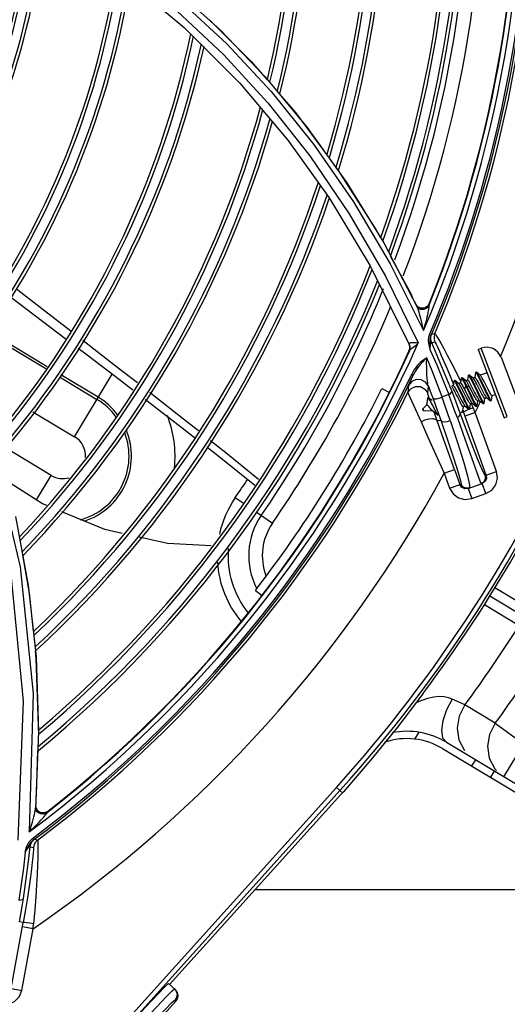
# Model space of a CAD drawing. Extents: x 40.7 to 137.4, y -250.8 to -221.5.
# Tile 19 of 256: x 56.649 to 56.7263, y -238.6732 to -238.5169. Entities that reach past the tile are written whole.
import ezdxf

# ---------------------------------------------------------------- set-up
doc = ezdxf.new("R2010")
doc.units = 0
doc.header["$MEASUREMENT"] = 0
doc.layers.get('0').update_dxf_attribs({"linetype": 'CONTINUOUS'})

msp = doc.modelspace()

# ---------------------------------------------------------------- linework, layer by layer
at = {"color": 155}
for p, q in [((56.66607115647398, -238.510639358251), (56.67507838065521, -238.518174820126)), ((56.67435647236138, -238.5138008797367), (56.68177468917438, -238.5206974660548)), ((56.67507838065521, -238.518174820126), (56.68391544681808, -238.527023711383)), ((56.68177468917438, -238.5206974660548), (56.68887240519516, -238.5283278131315)), ((56.68787004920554, -238.5259422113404), (56.69456847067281, -238.5340329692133)), ((56.68391544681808, -238.527023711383), (56.69150033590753, -238.5360508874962)), ((56.68887240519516, -238.5283278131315), (56.69560230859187, -238.5367000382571)), ((56.69456847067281, -238.5340329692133), (56.7008715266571, -238.5428422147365)), ((56.69150033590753, -238.5360508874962), (56.69805296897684, -238.5452182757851)), ((56.7008715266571, -238.5428422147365), (56.7067193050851, -238.5523591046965)), ((56.69805296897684, -238.5452182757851), (56.70456895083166, -238.5560174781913)), ((56.7067193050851, -238.5523591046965), (56.71204979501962, -238.5625630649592)), ((56.70773892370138, -238.5543928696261), (56.71110431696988, -238.5606215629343)), ((56.70456895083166, -238.5560174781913), (56.71080597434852, -238.5686085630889)), ((56.70774286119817, -238.55568251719), (56.71303697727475, -238.5662706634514)), ((56.70697779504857, -238.5576295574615), (56.71218394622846, -238.5682363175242)), ((56.71135676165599, -238.5611335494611), (56.71110434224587, -238.5606215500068)), ((56.64753446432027, -238.5608947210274), (56.65637393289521, -238.5676212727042)), ((56.7116020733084, -238.5616353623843), (56.71135676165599, -238.5611335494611)), ((56.71185390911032, -238.5621549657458), (56.7116020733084, -238.5616353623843)), ((56.71218904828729, -238.5625684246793), (56.71185390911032, -238.5621549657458)), ((56.7120503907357, -238.5625635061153), (56.7118539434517, -238.562154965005)), ((56.71215073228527, -238.5624882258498), (56.71186981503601, -238.5621420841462)), ((56.71393558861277, -238.5620027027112), (56.71362925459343, -238.5624377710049)), ((56.71397430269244, -238.5620838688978), (56.71393555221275, -238.5620027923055)), ((56.71395142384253, -238.5624079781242), (56.71397435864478, -238.5620837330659)), ((56.6527091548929, -238.5629097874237), (56.65710967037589, -238.5663189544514)), ((56.71205058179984, -238.5625637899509), (56.71205351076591, -238.5625697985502)), ((56.71207354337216, -238.5626006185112), (56.71205351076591, -238.5625697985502)), ((56.71263378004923, -238.5627078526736), (56.71215073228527, -238.5624882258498)), ((56.71267199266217, -238.5627883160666), (56.71218904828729, -238.5625684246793)), ((56.71320074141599, -238.5627705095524), (56.71267199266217, -238.5627883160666)), ((56.71343758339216, -238.5627918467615), (56.71332577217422, -238.5628413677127)), ((56.71354028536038, -238.5627349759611), (56.71343758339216, -238.5627918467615)), ((56.7137972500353, -238.5625611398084), (56.71395140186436, -238.5624079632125)), ((56.71392677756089, -238.5626231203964), (56.71395142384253, -238.5624079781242)), ((56.64367623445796, -238.5666364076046), (56.65312060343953, -238.5723111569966)), ((56.65334970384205, -238.5720020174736), (56.64389011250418, -238.5663181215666)), ((56.71398421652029, -238.5668991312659), (56.71425555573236, -238.5670155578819)), ((56.71483438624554, -238.5667176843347), (56.71432129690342, -238.5668873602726)), ((56.71090028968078, -238.5687788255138), (56.71077134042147, -238.5684621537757)), ((56.71432515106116, -238.5682411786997), (56.71483951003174, -238.5680702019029)), ((56.71541650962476, -238.5707448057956), (56.71432593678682, -238.5682428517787)), ((56.71076982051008, -238.5694305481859), (56.71080306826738, -238.5695060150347)), ((56.71085657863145, -238.5688283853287), (56.7107948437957, -238.5686117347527)), ((56.710890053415, -238.5689040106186), (56.7108059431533, -238.5686084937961)), ((56.71391804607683, -238.5688102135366), (56.71410615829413, -238.5693698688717)), ((56.72170144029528, -238.5692695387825), (56.72217465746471, -238.5690885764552)), ((56.72170144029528, -238.5692695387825), (56.72584395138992, -238.580102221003)), ((56.72631714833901, -238.5799212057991), (56.72217465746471, -238.5690885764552)), ((56.7253273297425, -238.5704970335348), (56.72772562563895, -238.5767685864)), ((56.65769322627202, -238.5831153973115), (56.66366428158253, -238.5731778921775)), ((56.71114475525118, -238.5732102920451), (56.71141193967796, -238.5733361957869)), ((56.71824225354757, -238.5729651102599), (56.71891389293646, -238.5743190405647)), ((56.72127462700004, -238.5729598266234), (56.72115197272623, -238.5737030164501)), ((56.72127464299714, -238.5729597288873), (56.72129090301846, -238.5729295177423)), ((56.7214048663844, -238.5728863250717), (56.72129083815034, -238.572929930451)), ((56.7214048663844, -238.5728863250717), (56.72143713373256, -238.5728979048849)), ((56.72205854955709, -238.5733969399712), (56.72143713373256, -238.5728979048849)), ((56.72311316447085, -238.572961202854), (56.72203113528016, -238.573374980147)), ((56.65529264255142, -238.5736162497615), (56.66125006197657, -238.5771958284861)), ((56.6614473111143, -238.5768675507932), (56.65552524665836, -238.5733092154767)), ((56.71092572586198, -238.5743990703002), (56.71141193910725, -238.5733361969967)), ((56.71611197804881, -238.5740653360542), (56.71706146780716, -238.5764350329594)), ((56.71735015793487, -238.5737799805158), (56.71776241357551, -238.5748228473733)), ((56.71785381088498, -238.5742673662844), (56.7177311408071, -238.5750111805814)), ((56.71785382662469, -238.5742672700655), (56.7178698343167, -238.5742377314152)), ((56.7179838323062, -238.5741943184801), (56.71786980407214, -238.5742379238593)), ((56.7179838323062, -238.5741943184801), (56.71801602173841, -238.5742059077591)), ((56.71863739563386, -238.574704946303), (56.71801602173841, -238.5742059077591)), ((56.71888628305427, -238.5745775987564), (56.71861021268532, -238.5746831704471)), ((56.71899410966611, -238.5738312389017), (56.71887143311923, -238.5745751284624)), ((56.71899411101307, -238.5738312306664), (56.71901011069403, -238.5738016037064)), ((56.71912410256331, -238.5737582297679), (56.71901007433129, -238.5738018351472)), ((56.71977763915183, -238.5742688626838), (56.71915626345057, -238.573769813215)), ((56.72002656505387, -238.5741415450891), (56.71975049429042, -238.5742471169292)), ((56.72013435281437, -238.5733959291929), (56.72001169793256, -238.5741390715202)), ((56.72026461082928, -238.5733223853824), (56.72015058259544, -238.5733659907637)), ((56.72026461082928, -238.5733223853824), (56.72029686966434, -238.5733339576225)), ((56.72091829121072, -238.5738329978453), (56.72029686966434, -238.5733339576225)), ((56.7211668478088, -238.5737054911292), (56.72089086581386, -238.5738110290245)), ((56.72226984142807, -238.5744574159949), (56.72285331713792, -238.5756872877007)), ((56.70642126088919, -238.5754858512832), (56.70761625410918, -238.5760853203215)), ((56.71066995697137, -238.5749868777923), (56.7105628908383, -238.5760647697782)), ((56.71369087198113, -238.5761975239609), (56.71379859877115, -238.5751028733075)), ((56.71774600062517, -238.5750136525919), (56.71745379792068, -238.575125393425)), ((56.71872114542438, -238.5757797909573), (56.71930379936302, -238.5770078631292)), ((56.71883476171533, -238.5757358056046), (56.71941379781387, -238.5769561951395)), ((56.71947735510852, -238.5755030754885), (56.71962388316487, -238.5757869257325)), ((56.71974308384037, -238.5750972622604), (56.71947750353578, -238.5755030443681)), ((56.71962388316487, -238.5757869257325), (56.72007863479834, -238.5766790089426)), ((56.71985697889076, -238.5750538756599), (56.71974295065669, -238.5750974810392)), ((56.71974306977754, -238.5750972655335), (56.71993116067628, -238.5754903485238)), ((56.72032532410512, -238.5751788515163), (56.71985675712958, -238.5750538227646)), ((56.71985697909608, -238.5750538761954), (56.7200455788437, -238.5754475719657)), ((56.71993116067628, -238.5754903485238), (56.72051380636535, -238.576718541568)), ((56.7200455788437, -238.5754475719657), (56.72062872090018, -238.5766767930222)), ((56.72047186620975, -238.5754624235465), (56.72032543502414, -238.5751787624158)), ((56.72092637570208, -238.5763540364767), (56.72047186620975, -238.5754624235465)), ((56.71367020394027, -238.5770223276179), (56.71348614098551, -238.5781226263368)), ((56.71381258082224, -238.576926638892), (56.7136985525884, -238.5769702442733)), ((56.71706146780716, -238.5764350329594), (56.7159919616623, -238.5767945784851)), ((56.7203752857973, -238.5786664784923), (56.72049798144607, -238.5779231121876)), ((56.7207591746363, -238.5778151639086), (56.72048328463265, -238.5779206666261)), ((56.72061044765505, -238.5778854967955), (56.72092282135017, -238.5785587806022)), ((56.72073184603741, -238.577793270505), (56.72135326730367, -238.5782923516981)), ((56.72151568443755, -238.5782300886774), (56.72163835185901, -238.5774870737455)), ((56.72189944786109, -238.5773791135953), (56.72162356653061, -238.5774846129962)), ((56.72187216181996, -238.5773572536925), (56.72249357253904, -238.577856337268)), ((56.72249366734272, -238.5778564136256), (56.72252592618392, -238.5778680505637)), ((56.72252561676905, -238.5778677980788), (56.72263964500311, -238.5778241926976)), ((56.72265595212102, -238.5777940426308), (56.72277862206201, -238.5770510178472)), ((56.72303972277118, -238.5769430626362), (56.72276384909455, -238.5770485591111)), ((56.72301248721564, -238.5769212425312), (56.72363388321, -238.5774203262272)), ((56.72366588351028, -238.5774317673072), (56.72377991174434, -238.577388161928)), ((56.72377991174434, -238.577388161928), (56.72379621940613, -238.5773580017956)), ((56.72379621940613, -238.5773580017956), (56.72391889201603, -238.5766149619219)), ((56.72443222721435, -238.5764105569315), (56.72390413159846, -238.5766125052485)), ((56.65109827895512, -238.5791527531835), (56.65769326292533, -238.5831154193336)), ((56.71289133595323, -238.5788036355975), (56.7129202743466, -238.5788793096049)), ((56.71292144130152, -238.5786713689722), (56.71355359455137, -238.5780730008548)), ((56.71292144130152, -238.5786713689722), (56.71303095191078, -238.5789577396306)), ((56.71303095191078, -238.5789577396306), (56.71445988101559, -238.5789969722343)), ((56.71351135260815, -238.5781129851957), (56.71348614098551, -238.5781226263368)), ((56.71352748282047, -238.5780769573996), (56.71348619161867, -238.5781226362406)), ((56.71353808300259, -238.5780719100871), (56.71352748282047, -238.5780769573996)), ((56.71358453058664, -238.5780692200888), (56.71353808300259, -238.5780719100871)), ((56.71355359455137, -238.5780730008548), (56.71355701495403, -238.5780708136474)), ((56.71939692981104, -238.5791729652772), (56.71884157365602, -238.5793712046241)), ((56.71907315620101, -238.5791649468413), (56.71910493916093, -238.5791763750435)), ((56.71910473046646, -238.5791762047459), (56.71921875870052, -238.5791325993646)), ((56.71923500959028, -238.5791024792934), (56.71935770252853, -238.5783591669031)), ((56.71927717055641, -238.5788455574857), (56.71939677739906, -238.5791730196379)), ((56.71961890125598, -238.5782512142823), (56.71934300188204, -238.578356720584)), ((56.72298013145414, -238.5892103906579), (56.71939692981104, -238.5791729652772)), ((56.71959211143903, -238.5782297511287), (56.72021349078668, -238.5787289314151)), ((56.72124557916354, -238.5792679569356), (56.71963616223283, -238.5798424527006)), ((56.72024502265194, -238.5787401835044), (56.720359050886, -238.5786965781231)), ((56.72092282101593, -238.5785587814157), (56.72034166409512, -238.5787724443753)), ((56.72124557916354, -238.5792679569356), (56.72092282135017, -238.5785587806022)), ((56.72458959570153, -238.5886360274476), (56.72124557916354, -238.5792679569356)), ((56.7213533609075, -238.5782924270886), (56.72138568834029, -238.5783041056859)), ((56.72138535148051, -238.5783038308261), (56.72149937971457, -238.5782602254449)), ((56.72149937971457, -238.5782602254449), (56.72151568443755, -238.5782300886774)), ((56.71575694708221, -238.5804723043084), (56.71522787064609, -238.5806611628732)), ((56.72584395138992, -238.580102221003), (56.72631716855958, -238.5799212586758)), ((56.65400078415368, -238.589260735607), (56.64674395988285, -238.5849003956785)), ((56.71632014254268, -238.5889166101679), (56.71792955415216, -238.5883421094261)), ((56.71792955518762, -238.5883421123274), (56.7187752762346, -238.5907113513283)), ((56.7215032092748, -238.5887774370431), (56.72198857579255, -238.5901295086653)), ((56.72278621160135, -238.5892796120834), (56.72458954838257, -238.5886358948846)), ((56.65166123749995, -238.5931543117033), (56.65400074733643, -238.5892607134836)), ((56.71632014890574, -238.5889166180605), (56.71716590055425, -238.5912859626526)), ((56.72198857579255, -238.5901295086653), (56.72215791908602, -238.5906057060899)), ((56.72259283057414, -238.5903084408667), (56.72215791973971, -238.5906057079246)), ((56.72279344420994, -238.5902311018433), (56.72235105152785, -238.5905367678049)), ((56.71716586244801, -238.5912858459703), (56.71898551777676, -238.5906363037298)), ((56.71908053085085, -238.5911530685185), (56.71877527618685, -238.590711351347)), ((56.72010206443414, -238.5913395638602), (56.72235105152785, -238.5905367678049)), ((56.72010206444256, -238.5913395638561), (56.7206766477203, -238.5929492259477)), ((56.72031536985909, -238.5907319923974), (56.72031152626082, -238.5912648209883)), ((56.72292563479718, -238.5921464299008), (56.72235105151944, -238.590536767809)), ((56.68318589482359, -238.5927661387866), (56.68460751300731, -238.5937464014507)), ((56.72067677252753, -238.5929491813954), (56.72292550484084, -238.5921464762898)), ((56.68650338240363, -238.5950532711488), (56.68907939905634, -238.5968299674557)), ((56.64832285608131, -238.5957697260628), (56.65035087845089, -238.606682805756)), ((56.68636312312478, -238.6075277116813), (56.68742445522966, -238.6083406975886)), ((56.65115680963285, -238.6239005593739), (56.65050160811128, -238.6458575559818)), ((56.65197795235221, -238.6296783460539), (56.65199898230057, -238.6289933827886)), ((56.65199843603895, -238.6299222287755), (56.65150900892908, -238.6421541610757)), ((56.65166108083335, -238.6399991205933), (56.65187834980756, -238.6329224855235)), ((56.65162370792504, -238.6405687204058), (56.65166110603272, -238.6399991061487)), ((56.65150941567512, -238.6421540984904), (56.65152851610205, -238.6419036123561)), ((56.65152851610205, -238.6419036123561), (56.65158524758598, -238.6411259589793)), ((56.65162705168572, -238.6422275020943), (56.65154354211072, -238.6417018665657)), ((56.65163435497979, -238.6421398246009), (56.65156379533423, -238.6416986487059)), ((56.65158524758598, -238.6411259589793), (56.65162370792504, -238.6405687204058)), ((56.65147210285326, -238.642433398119), (56.65150953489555, -238.6421541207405)), ((56.65193534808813, -238.6426594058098), (56.65162705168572, -238.6422275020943)), ((56.65194260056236, -238.6425707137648), (56.65163435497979, -238.6421398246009)), ((56.65186122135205, -238.6427921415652), (56.65167535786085, -238.642622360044)), ((56.65323359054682, -238.6429696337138), (56.65276326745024, -238.6430518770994)), ((56.6534154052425, -238.6427004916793), (56.65293255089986, -238.6429237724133)), ((56.65342246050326, -238.6426108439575), (56.65293859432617, -238.6428346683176)), ((56.65323353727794, -238.6429697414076), (56.65341552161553, -238.6427004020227)), ((56.6534154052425, -238.6427004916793), (56.65342238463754, -238.6426109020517)), ((56.64986543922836, -238.6490879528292), (56.65007936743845, -238.6482166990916)), ((56.65033392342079, -238.6509221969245), (56.65064043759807, -238.6482101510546)), ((56.65064059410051, -238.6482083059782), (56.65117153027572, -238.6483174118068)), ((56.6510163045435, -238.6468755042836), (56.65119317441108, -238.6471120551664)), ((56.65184335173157, -238.6471435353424), (56.65131416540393, -238.6470339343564)), ((56.64924383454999, -238.6541630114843), (56.64887790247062, -238.6566927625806)), ((56.64765142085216, -238.6706956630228), (56.6495669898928, -238.6602113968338)), ((56.6495669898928, -238.6602113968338), (56.64898691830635, -238.660105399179)), ((56.65112047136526, -238.6612179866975), (56.65119554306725, -238.6604424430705)), ((56.64933243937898, -238.6710029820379), (56.65112047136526, -238.6612179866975)), ((56.65112047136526, -238.6612179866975), (56.64943942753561, -238.6609108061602)), ((56.64744887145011, -238.6706586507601), (56.64933246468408, -238.6710028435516))]:
    msp.add_line(p, q, dxfattribs=at)
at = {"color": 6, "linetype": 'Continuous'}
for p, q in [((56.72432659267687, -238.6070319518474), (56.7313087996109, -238.6112551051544)), ((56.72976325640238, -238.6121725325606), (56.72353238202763, -238.6084054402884)), ((56.72268103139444, -238.6097569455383), (56.72822090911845, -238.6130658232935)), ((56.7129226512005, -238.6239403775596), (56.71340884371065, -238.6232846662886)), ((56.71840433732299, -238.6251408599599), (56.71757096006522, -238.6247582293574)), ((56.71960856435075, -238.6256969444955), (56.71840433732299, -238.6251408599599)), ((56.72441306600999, -238.6285972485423), (56.71960856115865, -238.6256969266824)), ((56.72441305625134, -238.6285972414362), (56.72888499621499, -238.6318540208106)), ((56.71226966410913, -238.6300319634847), (56.71161963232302, -238.6311137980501)), ((56.71605734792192, -238.6326206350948), (56.74303172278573, -238.6488284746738)), ((56.71665466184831, -238.6316265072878), (56.74362905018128, -238.6478343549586)), ((56.72888499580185, -238.6318540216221), (56.72574116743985, -238.6370862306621)), ((56.72125765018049, -238.6343922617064), (56.7206603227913, -238.6353863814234)), ((56.72425029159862, -238.6361904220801), (56.72365296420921, -238.6371845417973)), ((56.72432989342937, -238.6358229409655), (56.72463073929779, -238.6360922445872)), ((56.65957572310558, -238.6828456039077), (56.69923074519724, -238.6387947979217)), ((56.70017664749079, -238.6396463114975), (56.69923079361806, -238.6387948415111)), ((56.69977510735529, -238.639284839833), (56.66352117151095, -238.6795574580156)), ((56.67277429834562, -238.6700879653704), (56.69992115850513, -238.6399317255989)), ((56.70033326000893, -238.6394703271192), (56.69992115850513, -238.6399317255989)), ((56.67371791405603, -238.6709374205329), (56.67260008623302, -238.669931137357)), ((56.65534055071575, -238.6931768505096), (56.67380859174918, -238.6726616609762)), ((56.67380859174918, -238.6726616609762), (56.67363411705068, -238.6725045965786))]:
    msp.add_line(p, q, dxfattribs=at)
at = {"color": 5}
msp.add_line((56.68634772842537, -238.6550098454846), (56.83455878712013, -238.6550098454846), dxfattribs=at)
at = {"color": 155}
for points in [[(56.66632855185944, -238.5093647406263), (56.67393760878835, -238.5155441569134), (56.68128753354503, -238.52246389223), (56.68832505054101, -238.530131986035), (56.69499190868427, -238.538553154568), (56.70122821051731, -238.5477250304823), (56.70697779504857, -238.5576295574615)], [(56.67350029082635, -238.511913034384), (56.68083078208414, -238.5185706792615), (56.68787004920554, -238.5259422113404)], [(56.67907666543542, -238.5169385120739), (56.68568141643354, -238.5235357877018), (56.68821263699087, -238.5264647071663)], [(56.69019167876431, -238.5287546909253), (56.69271133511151, -238.5316702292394), (56.69767125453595, -238.5383346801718)], [(56.61595524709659, -238.5356173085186), (56.62744530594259, -238.5497992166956), (56.63730141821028, -238.5667015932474), (56.64474991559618, -238.5856597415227), (56.64907638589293, -238.6037951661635), (56.65115680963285, -238.6239005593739)], [(56.69560230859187, -238.5367000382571), (56.70191221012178, -238.5458193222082), (56.70774286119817, -238.55568251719)], [(56.69952033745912, -238.5408613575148), (56.70548654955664, -238.5502241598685), (56.70619600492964, -238.5515372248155)], [(56.6484152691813, -238.5595839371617), (56.64916049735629, -238.5601594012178), (56.6527091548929, -238.5629097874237)], [(56.71397430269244, -238.5620838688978), (56.71366777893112, -238.5625186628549), (56.71320074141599, -238.5627705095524)], [(56.71303198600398, -238.5662807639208), (56.71292754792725, -238.565744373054), (56.71282286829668, -238.5652504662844), (56.71271905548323, -238.5647956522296), (56.7126169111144, -238.5643772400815), (56.71251753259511, -238.5639944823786), (56.71242070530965, -238.5636457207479), (56.71232642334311, -238.5633280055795), (56.71223361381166, -238.5630393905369), (56.71214193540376, -238.5627819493), (56.71205058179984, -238.5625637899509)], [(56.71253508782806, -238.5629173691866), (56.71236170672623, -238.562853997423), (56.71233445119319, -238.5628390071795), (56.71221219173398, -238.5627497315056), (56.7121054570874, -238.5626415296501), (56.71207354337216, -238.5626006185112)], [(56.71332577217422, -238.5628413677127), (56.71320543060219, -238.562882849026), (56.71307890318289, -238.5629149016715), (56.71295040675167, -238.562936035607), (56.7128207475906, -238.5629455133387), (56.71268400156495, -238.5629414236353), (56.71253508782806, -238.5629173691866)], [(56.71362925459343, -238.5624377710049), (56.71316243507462, -238.5626897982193), (56.71263378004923, -238.5627078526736)], [(56.71303197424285, -238.5662807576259), (56.71318127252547, -238.5657711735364), (56.71331321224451, -238.5653008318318), (56.71343008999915, -238.5648660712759), (56.71353373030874, -238.5644635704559), (56.71362543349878, -238.5640909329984), (56.71370570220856, -238.5637482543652), (56.71377527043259, -238.5634340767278), (56.71383545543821, -238.5631429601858), (56.7138864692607, -238.562872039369), (56.71392677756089, -238.5626231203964)], [(56.71378317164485, -238.5625279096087), (56.71371682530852, -238.5625997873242), (56.71363374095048, -238.5626708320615), (56.71354028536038, -238.5627349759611)], [(56.71398957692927, -238.5668882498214), (56.71384479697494, -238.56731743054), (56.71377659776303, -238.5677850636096), (56.71380132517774, -238.5682863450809), (56.71391804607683, -238.5688102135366)], [(56.71432515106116, -238.5682411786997), (56.71420035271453, -238.5677994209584), (56.71419803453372, -238.5673371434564), (56.71432129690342, -238.5668873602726)], [(56.71425495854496, -238.5670169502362), (56.714288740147, -238.5669460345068), (56.71431086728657, -238.5669027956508), (56.71432128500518, -238.5668873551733)], [(56.71483438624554, -238.5667176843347), (56.71471269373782, -238.5671587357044), (56.7147131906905, -238.567620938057), (56.71483951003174, -238.5680702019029)], [(56.71483437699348, -238.5667176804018), (56.71492494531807, -238.5668424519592), (56.71510683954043, -238.5671373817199), (56.71538442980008, -238.5676098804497), (56.7157585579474, -238.5682692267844)], [(56.65902813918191, -238.5678065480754), (56.66076131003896, -238.5691504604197), (56.66532037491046, -238.5726982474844), (56.66766870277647, -238.5745349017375)], [(56.71217480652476, -238.5682545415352), (56.71189458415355, -238.5682393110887), (56.71162669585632, -238.5682285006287), (56.71138542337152, -238.5682135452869), (56.71118127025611, -238.5682090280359), (56.71102110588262, -238.5682195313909), (56.71090222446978, -238.5682451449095), (56.71082274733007, -238.568291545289), (56.71077727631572, -238.5683607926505), (56.71077234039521, -238.5684617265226)], [(56.71077234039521, -238.5684617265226), (56.71078181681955, -238.5685207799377), (56.71079283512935, -238.5685702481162), (56.71080592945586, -238.5686086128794)], [(56.7114118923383, -238.5689241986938), (56.71164642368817, -238.5687349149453), (56.71190290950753, -238.5685132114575), (56.71217487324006, -238.5682544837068)], [(56.71409656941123, -238.5693892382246), (56.71408048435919, -238.5690527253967), (56.71407072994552, -238.5687513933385), (56.7140656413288, -238.5684801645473), (56.71406307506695, -238.5682250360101), (56.71406465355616, -238.5679657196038), (56.71408290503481, -238.5676831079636)], [(56.71408290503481, -238.5676831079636), (56.71413860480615, -238.5673648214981), (56.71425493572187, -238.5670170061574)], [(56.71409656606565, -238.5693893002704), (56.71410203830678, -238.5691853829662), (56.71410973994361, -238.5689969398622), (56.71411978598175, -238.5688230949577), (56.71413230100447, -238.5686646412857), (56.71414757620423, -238.5685222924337), (56.71416587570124, -238.5683986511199), (56.71418690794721, -238.568299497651), (56.71421042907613, -238.5682277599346), (56.71423663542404, -238.5681845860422), (56.71426552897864, -238.568172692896), (56.71429620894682, -238.5681937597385), (56.71432599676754, -238.5682428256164)], [(56.71483954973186, -238.5680701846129), (56.71490584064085, -238.5681788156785), (56.71503637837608, -238.5684350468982), (56.71523517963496, -238.5688508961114), (56.71550531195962, -238.5694380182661)], [(56.7157585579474, -238.5682692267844), (56.71623061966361, -238.5691238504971), (56.71680302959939, -238.5701851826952), (56.71747551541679, -238.5714655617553), (56.71824225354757, -238.5729651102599)], [(56.65829100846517, -238.5690799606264), (56.65946598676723, -238.5699739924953), (56.66412176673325, -238.5735270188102), (56.66694787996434, -238.5756936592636)], [(56.71076982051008, -238.5694305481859), (56.71085569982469, -238.5691355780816), (56.71085657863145, -238.5688283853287)], [(56.71080306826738, -238.5695060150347), (56.71088905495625, -238.5692111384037), (56.710890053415, -238.5689040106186)], [(56.71080306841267, -238.5695060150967), (56.71080791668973, -238.5694993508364), (56.71081971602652, -238.5694771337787), (56.71083741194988, -238.5694416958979)], [(56.71083740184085, -238.5694416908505), (56.71092306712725, -238.5691165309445), (56.71090028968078, -238.5687788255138)], [(56.71083741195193, -238.5694416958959), (56.7109130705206, -238.5693321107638), (56.71103339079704, -238.569220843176), (56.71120431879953, -238.5690853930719), (56.7114118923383, -238.5689241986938)], [(56.71410615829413, -238.5693698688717), (56.71512663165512, -238.5717103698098), (56.71611197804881, -238.5740653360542)], [(56.71550531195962, -238.5694380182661), (56.71584840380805, -238.5702063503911), (56.71626904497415, -238.5711749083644), (56.71677146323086, -238.5723654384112), (56.71735015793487, -238.5737799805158)], [(56.7135464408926, -238.5706237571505), (56.71339708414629, -238.5707166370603), (56.7132414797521, -238.5708021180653), (56.71307586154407, -238.5709053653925), (56.71289931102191, -238.5710286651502), (56.71271130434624, -238.571174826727), (56.71251176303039, -238.5713471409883), (56.71230132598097, -238.5715492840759), (56.71208093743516, -238.5717855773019), (56.71185193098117, -238.5720617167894), (56.71161709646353, -238.5723839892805), (56.71138134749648, -238.5727591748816), (56.71116100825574, -238.5731784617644)], [(56.71353439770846, -238.570647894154), (56.71332551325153, -238.5708243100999), (56.71320918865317, -238.5709274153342), (56.71308499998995, -238.5710425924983), (56.71295280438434, -238.5711710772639), (56.71281222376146, -238.5713146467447), (56.71266292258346, -238.5714755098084), (56.7125047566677, -238.5716560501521), (56.71233793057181, -238.5718587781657), (56.71216330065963, -238.5720862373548), (56.71198236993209, -238.5723411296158), (56.71179527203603, -238.5726295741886), (56.71160270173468, -238.5729605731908), (56.71141193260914, -238.5733361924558)], [(56.71379868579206, -238.5751030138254), (56.71374307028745, -238.5748899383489), (56.71369467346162, -238.574598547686), (56.71365187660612, -238.5742431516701), (56.7136140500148, -238.5738257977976), (56.71358055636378, -238.5733383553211), (56.71355275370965, -238.5727708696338), (56.71353272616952, -238.5721270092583), (56.71352428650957, -238.5714138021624), (56.71353434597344, -238.5706479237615)], [(56.7159919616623, -238.5767945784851), (56.71520433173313, -238.5747261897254), (56.71438898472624, -238.5726693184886), (56.7135464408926, -238.5706237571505)], [(56.71750472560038, -238.575857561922), (56.71647652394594, -238.5732831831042), (56.71541650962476, -238.5707448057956)], [(56.72129090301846, -238.5729295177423), (56.72133780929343, -238.5729547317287), (56.72141283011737, -238.5730539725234), (56.72151592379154, -238.5732251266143), (56.72164519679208, -238.5734645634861), (56.72179864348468, -238.5737660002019), (56.72197015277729, -238.5741145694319), (56.72215466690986, -238.5744984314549)], [(56.72143713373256, -238.5728979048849), (56.72145291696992, -238.5729125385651), (56.72152959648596, -238.5730146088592), (56.72163404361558, -238.5731893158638), (56.72176375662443, -238.5734299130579), (56.72191462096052, -238.5737264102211), (56.72208478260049, -238.5740727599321), (56.72226984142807, -238.5744574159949)], [(56.71066953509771, -238.5749873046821), (56.71069875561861, -238.5749092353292), (56.7107828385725, -238.5747161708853), (56.71092572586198, -238.5743990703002)], [(56.71379859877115, -238.5751028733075), (56.71334970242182, -238.5744583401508), (56.71266054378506, -238.5740828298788), (56.71187979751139, -238.5740539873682), (56.71116488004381, -238.5743776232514), (56.71066995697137, -238.5749868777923)], [(56.7178698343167, -238.5742377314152), (56.71791208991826, -238.5742579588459), (56.71798634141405, -238.574353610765), (56.71808947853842, -238.5745235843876), (56.7182184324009, -238.5747611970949), (56.71836929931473, -238.575057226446), (56.71853818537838, -238.5754000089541), (56.71872114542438, -238.5757797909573)], [(56.71801602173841, -238.5742059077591), (56.71803003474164, -238.5742187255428), (56.71810565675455, -238.5743180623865), (56.71820876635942, -238.5744895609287), (56.71833747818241, -238.5747277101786), (56.71848747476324, -238.5750219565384), (56.71865463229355, -238.5753617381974), (56.71883476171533, -238.5757358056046)], [(56.72048328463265, -238.5779206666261), (56.72043517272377, -238.5779013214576), (56.72036105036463, -238.5778155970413), (56.72026314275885, -238.5776674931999), (56.72014586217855, -238.5774669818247), (56.72001122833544, -238.5772208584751), (56.71985993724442, -238.5769331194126), (56.71969915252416, -238.5766203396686), (56.71953623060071, -238.576300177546), (56.71937509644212, -238.5759835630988), (56.7192159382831, -238.5756740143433), (56.71906519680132, -238.5753873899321), (56.71893010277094, -238.5751405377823), (56.71881292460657, -238.5749404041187), (56.71871582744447, -238.5747937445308), (56.71863759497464, -238.5747048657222)], [(56.71888628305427, -238.5745775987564), (56.71893248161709, -238.5745953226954), (56.71900193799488, -238.5746737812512), (56.71909366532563, -238.5748101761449), (56.71920524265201, -238.5749986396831), (56.71933428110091, -238.5752325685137), (56.71947735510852, -238.5755030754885)], [(56.71901011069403, -238.5738016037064), (56.71902128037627, -238.5738012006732), (56.71907749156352, -238.5738496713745), (56.71916199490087, -238.5739728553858), (56.7192738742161, -238.5741665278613), (56.71941048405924, -238.5744250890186), (56.71956817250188, -238.5747391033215), (56.71974308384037, -238.5750972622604)], [(56.71912410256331, -238.5737582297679), (56.71913541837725, -238.5737579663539), (56.71915626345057, -238.573769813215)], [(56.71915626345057, -238.573769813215), (56.71919090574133, -238.5738057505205), (56.71927469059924, -238.5739270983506), (56.71938500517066, -238.5741181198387), (56.71952108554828, -238.5743752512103), (56.71967975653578, -238.5746905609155), (56.71985697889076, -238.5750538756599)], [(56.72032543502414, -238.5751787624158), (56.72018287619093, -238.5749092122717), (56.72005401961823, -238.5746755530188), (56.71994238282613, -238.574486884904), (56.71985044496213, -238.5743500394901), (56.71977783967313, -238.5742687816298)], [(56.72002656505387, -238.5741415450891), (56.72007474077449, -238.574160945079), (56.72014888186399, -238.5742467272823), (56.72024673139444, -238.5743947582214), (56.72036389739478, -238.5745950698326), (56.72049855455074, -238.574841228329), (56.72064981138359, -238.5751288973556), (56.72081049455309, -238.575441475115), (56.72097331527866, -238.5757614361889), (56.72113456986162, -238.5760782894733), (56.72129392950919, -238.5763882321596), (56.72144471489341, -238.5766749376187), (56.72157971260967, -238.5769216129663), (56.72169686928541, -238.5771217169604), (56.72179406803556, -238.5772685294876), (56.72187214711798, -238.5773572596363)], [(56.7201343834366, -238.5733957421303), (56.72013975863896, -238.5733770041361), (56.72015064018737, -238.5733656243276)], [(56.72015064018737, -238.5733656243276), (56.72017530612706, -238.5733715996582), (56.72023988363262, -238.5734426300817), (56.72033338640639, -238.573588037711), (56.72045287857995, -238.5738020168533), (56.72059571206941, -238.574077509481), (56.72075908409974, -238.5744055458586), (56.72093828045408, -238.5747753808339), (56.72112841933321, -238.575174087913)], [(56.72029686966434, -238.5733339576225), (56.72035983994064, -238.5734072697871), (56.7204560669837, -238.5735595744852), (56.7205775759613, -238.573778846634), (56.72072055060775, -238.5740552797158), (56.72088329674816, -238.574383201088), (56.72106062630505, -238.5747494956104), (56.7212482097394, -238.5751426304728)], [(56.72165651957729, -238.575113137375), (56.72149657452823, -238.574802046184), (56.72134620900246, -238.5745161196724), (56.72121202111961, -238.5742708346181), (56.72109477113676, -238.5740703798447), (56.72099672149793, -238.5739220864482), (56.72091840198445, -238.5738329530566)], [(56.7211668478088, -238.5737054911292), (56.72121534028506, -238.5737251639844), (56.72128913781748, -238.5738106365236), (56.72138559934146, -238.5739564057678), (56.72150296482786, -238.5741568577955), (56.72163919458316, -238.5744058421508), (56.72179050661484, -238.5746936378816), (56.72194943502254, -238.5750027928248), (56.72211229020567, -238.575322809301), (56.72227606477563, -238.5756446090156), (56.72243612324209, -238.5759558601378), (56.72258515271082, -238.5762391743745), (56.722719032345, -238.5764838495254), (56.72283588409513, -238.5766836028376), (56.7229339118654, -238.5768318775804), (56.72301247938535, -238.576921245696)], [(56.72312310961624, -238.5753182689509), (56.72279695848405, -238.5746773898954), (56.72263863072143, -238.5743694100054), (56.72248776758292, -238.5740824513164), (56.72235164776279, -238.5738336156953), (56.72223407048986, -238.5736327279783), (56.72213733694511, -238.5734864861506), (56.72205867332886, -238.5733968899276)], [(56.72215466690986, -238.5744984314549), (56.72254145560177, -238.5753133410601), (56.7227357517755, -238.5757233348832), (56.72292367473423, -238.5761158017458), (56.72309994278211, -238.5764773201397), (56.72325879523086, -238.5767943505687), (56.72339707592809, -238.5770565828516), (56.72350981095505, -238.5772529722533), (56.72359582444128, -238.57737999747), (56.72363401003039, -238.5774204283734)], [(56.66962518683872, -238.5760650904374), (56.67027843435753, -238.5765760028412), (56.67570958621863, -238.5808539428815), (56.67734474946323, -238.5821586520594)], [(56.71056268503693, -238.5760648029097), (56.71072166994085, -238.5764634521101), (56.71115101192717, -238.5774279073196), (56.71176855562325, -238.5787917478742), (56.71264255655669, -238.5807386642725)], [(56.7105628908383, -238.5760647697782), (56.71105851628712, -238.5754605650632), (56.71177428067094, -238.5751396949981), (56.71255738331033, -238.5751717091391), (56.71324581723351, -238.5755511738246), (56.71369087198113, -238.5761975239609)], [(56.7139519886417, -238.5770124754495), (56.7138230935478, -238.5766348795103), (56.71373008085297, -238.5763460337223), (56.71369072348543, -238.5761977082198)], [(56.71379844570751, -238.5751030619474), (56.71403411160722, -238.575718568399), (56.71426787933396, -238.5763361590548), (56.71449973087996, -238.5769558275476)], [(56.71704462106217, -238.5764684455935), (56.71732201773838, -238.5762612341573), (56.71748445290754, -238.5760475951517), (56.71750454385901, -238.5758576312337)], [(56.71714378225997, -238.5750627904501), (56.71728670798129, -238.5753378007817), (56.71733949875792, -238.5754438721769)], [(56.7188414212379, -238.5793712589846), (56.71841831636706, -238.5782394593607), (56.71797247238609, -238.5770666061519), (56.71750472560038, -238.575857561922)], [(56.71934300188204, -238.578356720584), (56.7192944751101, -238.5783370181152), (56.7192205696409, -238.5782513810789), (56.71912406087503, -238.5781054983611), (56.7190066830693, -238.5779049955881), (56.71887057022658, -238.5776562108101), (56.71871930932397, -238.5773685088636), (56.71856041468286, -238.5770594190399), (56.7183978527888, -238.5767399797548), (56.71823415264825, -238.5764183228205), (56.71807402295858, -238.5761069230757), (56.71792476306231, -238.5758231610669), (56.71779100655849, -238.5755786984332), (56.71767407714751, -238.5753787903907), (56.71757598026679, -238.5752303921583)], [(56.71774600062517, -238.5750136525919), (56.71779456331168, -238.5750333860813), (56.71786885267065, -238.5751195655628), (56.71796620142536, -238.575266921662), (56.71808347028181, -238.5754674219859), (56.71821874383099, -238.5757147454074), (56.71836979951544, -238.576002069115), (56.71852930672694, -238.5763123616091), (56.71885354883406, -238.5769495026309)], [(56.72162356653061, -238.5774846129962), (56.72157960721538, -238.5774687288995), (56.72151437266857, -238.5773969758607), (56.72142849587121, -238.5772716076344), (56.72132393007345, -238.5770973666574), (56.72120375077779, -238.576881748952), (56.72106975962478, -238.5766303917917), (56.72092637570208, -238.5763540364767)], [(56.72112841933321, -238.575174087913), (56.72152245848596, -238.5760055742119), (56.72171426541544, -238.5764082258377), (56.72189507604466, -238.5767817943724), (56.72205978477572, -238.5771146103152), (56.72220598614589, -238.5773983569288), (56.72232933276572, -238.5776215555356), (56.72242609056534, -238.5777763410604), (56.72249366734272, -238.5778564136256)], [(56.7212482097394, -238.5751426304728), (56.72163630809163, -238.5759618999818), (56.7218261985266, -238.5763602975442), (56.72200717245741, -238.5767346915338), (56.72217466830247, -238.5770729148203), (56.72232223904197, -238.5773590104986), (56.72244584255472, -238.5775825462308), (56.72254282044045, -238.5777366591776), (56.72261085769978, -238.5778152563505), (56.72263964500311, -238.5778241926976)], [(56.72276384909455, -238.5770485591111), (56.72271530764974, -238.5770288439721), (56.72264100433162, -238.576942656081), (56.72254355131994, -238.576795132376), (56.722426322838, -238.5765946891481), (56.72229118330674, -238.5763476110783), (56.72214014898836, -238.5760603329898), (56.72198054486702, -238.5757498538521), (56.72165651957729, -238.575113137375)], [(56.72285331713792, -238.5756872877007), (56.72304021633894, -238.5760776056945), (56.723214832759, -238.5764359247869), (56.72337457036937, -238.5767542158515), (56.72351313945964, -238.5770169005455), (56.72362660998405, -238.5772141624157), (56.7237125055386, -238.5773396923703), (56.72376889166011, -238.5773885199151), (56.72377991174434, -238.577388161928)], [(56.72390413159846, -238.5766125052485), (56.72385633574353, -238.5765934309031), (56.7237828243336, -238.5765086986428), (56.7236852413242, -238.5763613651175), (56.72356842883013, -238.576161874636), (56.72343394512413, -238.5759161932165), (56.72328390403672, -238.5756309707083), (56.72312310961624, -238.5753182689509)], [(56.66891282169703, -238.5772000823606), (56.66919699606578, -238.577417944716), (56.67475268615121, -238.5817049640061), (56.67671871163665, -238.5832408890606)], [(56.71367020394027, -238.5770223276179), (56.71369361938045, -238.5769721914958), (56.71369863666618, -238.5769696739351)], [(56.71369863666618, -238.5769696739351), (56.71373847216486, -238.5769791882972), (56.71380533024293, -238.5770430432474), (56.71389399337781, -238.5771629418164), (56.71400145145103, -238.5773335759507), (56.71412550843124, -238.5775473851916), (56.71426131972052, -238.5777925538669), (56.71440682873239, -238.5780637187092), (56.71470784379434, -238.5786317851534)], [(56.71386448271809, -238.5769441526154), (56.71385402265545, -238.576936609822), (56.71381217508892, -238.5769263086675)], [(56.71441069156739, -238.5773645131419), (56.71425697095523, -238.5772484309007), (56.71405486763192, -238.577092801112), (56.71386451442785, -238.5769441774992)], [(56.71449973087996, -238.5769558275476), (56.71494331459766, -238.5781644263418), (56.71536263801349, -238.5793382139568), (56.71575695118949, -238.5804723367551)], [(56.71449977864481, -238.5769558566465), (56.71469692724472, -238.5771017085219), (56.71508168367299, -238.5771237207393), (56.71553362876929, -238.577024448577), (56.7159748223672, -238.5768282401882)], [(56.7172643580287, -238.5805338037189), (56.7168592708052, -238.5793320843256), (56.71642893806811, -238.5780952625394), (56.71597494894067, -238.57682840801)], [(56.71839847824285, -238.5801289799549), (56.71796867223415, -238.578941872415), (56.71751684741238, -238.577720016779), (56.7170447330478, -238.5764685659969)], [(56.71885354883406, -238.5769495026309), (56.71901360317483, -238.5772607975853), (56.71916391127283, -238.5775465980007), (56.71929792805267, -238.5777915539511), (56.71941513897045, -238.5779919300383), (56.71951315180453, -238.5781401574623), (56.719592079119, -238.578229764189)], [(56.71930379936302, -238.5770078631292), (56.71949103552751, -238.5773997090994), (56.71966658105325, -238.5777601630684), (56.71982775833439, -238.5780823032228), (56.71996813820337, -238.5783501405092), (56.72008352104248, -238.5785522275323), (56.72017127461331, -238.5786832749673), (56.72021355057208, -238.5787289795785)], [(56.71941379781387, -238.5769561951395), (56.71960457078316, -238.5773550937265), (56.71978334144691, -238.5777224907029), (56.7199448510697, -238.5780450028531), (56.7200845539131, -238.5783109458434), (56.7201990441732, -238.5785113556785), (56.72028642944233, -238.5786412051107), (56.72034502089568, -238.5786959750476), (56.720359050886, -238.5786965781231)], [(56.72007863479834, -238.5766790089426), (56.72022204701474, -238.5769554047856), (56.72035602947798, -238.5772067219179), (56.72047616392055, -238.5774222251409), (56.72058065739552, -238.5775963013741), (56.72066644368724, -238.5777214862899), (56.72073182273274, -238.5777932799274)], [(56.72051380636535, -238.576718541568), (56.72069809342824, -238.5771014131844), (56.72086881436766, -238.5774493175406), (56.72102155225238, -238.5777504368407), (56.72115242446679, -238.5779934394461), (56.72125733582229, -238.57816986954), (56.72133486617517, -238.5782749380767), (56.7213533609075, -238.5782924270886)], [(56.72062872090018, -238.5766767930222), (56.72081225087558, -238.5770584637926), (56.72098192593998, -238.5774042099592), (56.72113368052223, -238.5777031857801), (56.72126379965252, -238.5779454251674), (56.72136948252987, -238.5781235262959), (56.72144800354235, -238.5782303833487), (56.72149937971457, -238.5782602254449)], [(56.72263964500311, -238.5778241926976), (56.72264898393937, -238.5778157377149), (56.72265595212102, -238.5777940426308)], [(56.72363401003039, -238.5774204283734), (56.72365374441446, -238.5774319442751), (56.7236661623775, -238.5774319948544)], [(56.71443165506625, -238.5789749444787), (56.71434804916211, -238.5788979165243), (56.71425444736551, -238.5787929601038), (56.71415267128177, -238.5786672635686), (56.71404409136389, -238.5785287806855), (56.71393611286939, -238.5783924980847), (56.71383172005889, -238.5782680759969), (56.71373643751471, -238.5781682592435), (56.71365486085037, -238.5781013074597), (56.71358453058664, -238.5780692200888)], [(56.71443145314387, -238.5789747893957), (56.71469945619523, -238.5791839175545), (56.71502652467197, -238.5794438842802), (56.71535642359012, -238.5797084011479)], [(56.71470784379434, -238.5786317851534), (56.71485322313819, -238.5789032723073), (56.71498953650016, -238.5791521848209), (56.71511204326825, -238.5793649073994), (56.71521932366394, -238.579536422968), (56.71530601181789, -238.579656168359), (56.71535647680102, -238.5797084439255)], [(56.71792955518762, -238.5883421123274), (56.71693128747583, -238.5855317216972), (56.71600397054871, -238.582894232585), (56.71471874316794, -238.5791992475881)], [(56.71839824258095, -238.5801288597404), (56.71868747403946, -238.5798833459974), (56.71883925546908, -238.579620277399), (56.71884155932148, -238.5793711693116)], [(56.72278621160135, -238.5892796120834), (56.72241334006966, -238.588585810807), (56.72159963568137, -238.586615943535), (56.72033639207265, -238.5833543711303), (56.71884157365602, -238.5793712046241)], [(56.71921875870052, -238.5791325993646), (56.7192272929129, -238.5791253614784), (56.71923500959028, -238.5791024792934)], [(56.72034166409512, -238.5787724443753), (56.71985676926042, -238.5789602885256), (56.71951971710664, -238.5791027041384), (56.7193969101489, -238.5791729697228)], [(56.72021355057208, -238.5787289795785), (56.72022969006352, -238.5787390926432), (56.72024516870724, -238.5787403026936)], [(56.720359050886, -238.5786965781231), (56.72037395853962, -238.5786732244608), (56.7203752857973, -238.5786664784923)], [(56.71264246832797, -238.5807386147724), (56.71323867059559, -238.5804371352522), (56.71389306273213, -238.5802642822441), (56.71450293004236, -238.5802459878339), (56.71497295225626, -238.5803851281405), (56.71522786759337, -238.580661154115)], [(56.71264255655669, -238.5807386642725), (56.71374002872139, -238.583194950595), (56.71500104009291, -238.5859985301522), (56.71632013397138, -238.5889166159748)], [(56.71575694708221, -238.5804723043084), (56.71687953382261, -238.5837739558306), (56.71783118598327, -238.5866417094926), (56.71851583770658, -238.5887921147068), (56.71890639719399, -238.5901400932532), (56.71898551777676, -238.5906363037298)], [(56.71575711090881, -238.5804723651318), (56.71597233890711, -238.5806938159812), (56.71636866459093, -238.5807821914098), (56.71682446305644, -238.5807221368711), (56.71726390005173, -238.5805336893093)], [(56.7172643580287, -238.5805338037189), (56.7184125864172, -238.58405566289), (56.71935172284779, -238.5870797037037), (56.71999138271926, -238.5893252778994), (56.72031536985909, -238.5907319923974)], [(56.71839847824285, -238.5801289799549), (56.71964274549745, -238.5835977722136), (56.7215032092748, -238.5887774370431)], [(56.67927174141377, -238.5836962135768), (56.68168276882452, -238.5856199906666), (56.6868583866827, -238.5898396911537)], [(56.6786531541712, -238.5847521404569), (56.68087674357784, -238.5864892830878), (56.68627061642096, -238.5907942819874)], [(56.64876869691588, -238.6471444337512), (56.64960376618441, -238.6250774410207), (56.64765071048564, -238.6049134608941), (56.6434291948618, -238.5867813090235)], [(56.72292550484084, -238.5921464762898), (56.72385193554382, -238.5915901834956), (56.72448459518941, -238.5907357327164), (56.72474546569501, -238.5897050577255), (56.72458959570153, -238.5886360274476)], [(56.65329446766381, -238.5940416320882), (56.65263410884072, -238.5937672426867), (56.64688798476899, -238.5901470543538)], [(56.72278621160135, -238.5892796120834), (56.72282732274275, -238.5898276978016), (56.72259283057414, -238.5903084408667)], [(56.72298013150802, -238.5892103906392), (56.72302358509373, -238.5897455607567), (56.72279344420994, -238.5902311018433)], [(56.71716590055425, -238.5912859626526), (56.71772221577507, -238.5922120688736), (56.71857677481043, -238.5928445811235), (56.71960749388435, -238.5931052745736), (56.72067677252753, -238.5929491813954)], [(56.72031151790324, -238.5912647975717), (56.71975886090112, -238.5913049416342), (56.71928581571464, -238.5910739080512), (56.71898551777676, -238.5906363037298)], [(56.72010206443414, -238.5913395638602), (56.71956611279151, -238.5913831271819), (56.71908053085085, -238.5911530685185)], [(56.66525724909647, -238.598468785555), (56.66247010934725, -238.5978542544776), (56.65566467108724, -238.5950264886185)], [(56.67936617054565, -238.600420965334), (56.67244168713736, -238.6000528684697), (56.66793794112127, -238.5990598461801)], [(56.65116130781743, -238.613981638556), (56.65053664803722, -238.6079777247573), (56.64949161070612, -238.6019422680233)], [(56.65035087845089, -238.606682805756), (56.65159463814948, -238.6180811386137), (56.65199843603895, -238.6299222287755)], [(56.65199898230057, -238.6289933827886), (56.65161122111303, -238.6183059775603), (56.65148548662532, -238.617097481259)], [(56.65048397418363, -238.6458766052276), (56.65089169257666, -238.6454899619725), (56.65124294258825, -238.6451474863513), (56.65156221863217, -238.6448285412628), (56.65185333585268, -238.6445314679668), (56.65211859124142, -238.6442548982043), (56.65235841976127, -238.6439991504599), (56.65257444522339, -238.6437630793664), (56.65277063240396, -238.6435425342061), (56.65294860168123, -238.6433351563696), (56.65310618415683, -238.6431417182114), (56.65323353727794, -238.6429697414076)], [(56.65050410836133, -238.6458577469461), (56.65069219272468, -238.6453064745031), (56.65085762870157, -238.6447949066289), (56.65100271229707, -238.6443198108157), (56.65112939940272, -238.643879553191), (56.65123876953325, -238.6434735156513), (56.65133259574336, -238.6430977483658), (56.65141086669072, -238.6427507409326), (56.65147210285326, -238.642433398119)], [(56.65167535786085, -238.642622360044), (56.65158821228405, -238.6424960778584), (56.65150941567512, -238.6421540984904)], [(56.65159304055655, -238.64249024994), (56.65161747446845, -238.6425371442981), (56.65164637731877, -238.6425859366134), (56.6516832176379, -238.6426405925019)], [(56.65276326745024, -238.6430518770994), (56.65227679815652, -238.6429885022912), (56.65186122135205, -238.6427921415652)], [(56.65293255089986, -238.6429237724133), (56.65240216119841, -238.6429083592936), (56.65193534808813, -238.6426594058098)], [(56.65293859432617, -238.6428346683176), (56.652409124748, -238.6428192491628), (56.65194260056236, -238.6425707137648)], [(56.64986861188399, -238.6490882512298), (56.65014114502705, -238.6485680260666), (56.6504329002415, -238.6480430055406)], [(56.6498686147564, -238.6490882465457), (56.6499751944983, -238.648914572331), (56.65007597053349, -238.648755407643), (56.65017143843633, -238.6486100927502), (56.65026135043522, -238.648479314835), (56.65034565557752, -238.6483637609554), (56.65042326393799, -238.6482658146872), (56.65049105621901, -238.648190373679), (56.65054742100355, -238.6481396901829), (56.65059189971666, -238.6481151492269), (56.65062307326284, -238.6481190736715), (56.65063922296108, -238.6481526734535), (56.65064050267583, -238.6482101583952)], [(56.65007936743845, -238.6482166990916), (56.65043686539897, -238.6474699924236), (56.65101372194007, -238.6468753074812)], [(56.6504329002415, -238.6480430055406), (56.65075313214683, -238.6475465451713), (56.65119318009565, -238.6471120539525)], [(56.65064059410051, -238.6482083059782), (56.6507533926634, -238.6477633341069), (56.65098252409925, -238.6473618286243), (56.65131416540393, -238.6470339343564)], [(56.65184335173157, -238.6471435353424), (56.65151743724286, -238.6474646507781), (56.65128676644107, -238.647865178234), (56.65117153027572, -238.6483174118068)], [(56.65119316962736, -238.6471120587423), (56.65125683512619, -238.6470683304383), (56.65129742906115, -238.6470420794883), (56.65131415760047, -238.6470339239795)], [(56.65184334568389, -238.6471435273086), (56.65185939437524, -238.6472968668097), (56.65186945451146, -238.6476432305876), (56.6518736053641, -238.6481912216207), (56.65186793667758, -238.6489492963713), (56.65184944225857, -238.6499254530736), (56.65181449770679, -238.6511307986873), (56.65175669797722, -238.652575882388), (56.6516709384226, -238.6542578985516), (56.65155091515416, -238.6561573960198), (56.65139296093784, -238.6582351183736), (56.65119554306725, -238.6604424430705)], [(56.64986543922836, -238.6490879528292), (56.64957295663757, -238.6516278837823), (56.64924383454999, -238.6541630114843)], [(56.65112384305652, -238.6491913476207), (56.65106422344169, -238.6498348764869), (56.65097718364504, -238.6506718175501), (56.6508571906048, -238.6517209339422), (56.65069703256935, -238.6530031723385), (56.65049092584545, -238.6545175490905), (56.65023436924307, -238.6562485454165)], [(56.65117157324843, -238.6483174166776), (56.65117466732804, -238.6484446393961), (56.6511596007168, -238.6487318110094), (56.65112384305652, -238.6491913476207)], [(56.64958599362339, -238.6563940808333), (56.64998273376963, -238.6536505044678), (56.65033392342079, -238.6509221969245)], [(56.64888208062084, -238.6566930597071), (56.6492259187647, -238.6566523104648), (56.6494734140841, -238.6565485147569), (56.64958580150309, -238.6563940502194)], [(56.64898675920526, -238.6601053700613), (56.64918623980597, -238.6589136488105), (56.64938655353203, -238.657675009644), (56.64958599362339, -238.6563940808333)], [(56.65023436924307, -238.6562485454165), (56.64992597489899, -238.6581609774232), (56.64956683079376, -238.6602113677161)], [(56.65119554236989, -238.6604424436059), (56.65058541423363, -238.6603369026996), (56.65007156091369, -238.6602571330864), (56.64970845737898, -238.6602119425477), (56.64956697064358, -238.6602113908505)], [(56.64613607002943, -238.6732110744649), (56.64721652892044, -238.6731925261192), (56.64819165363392, -238.6727688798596), (56.64893291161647, -238.672006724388), (56.64933243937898, -238.6710029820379)]]:
    msp.add_lwpolyline(points, dxfattribs=at)
at = {"color": 6, "linetype": 'Continuous'}
for points in [[(56.7129226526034, -238.6239403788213), (56.70888129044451, -238.6292397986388), (56.70468376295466, -238.6344178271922), (56.70033326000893, -238.6394703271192)], [(56.71365613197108, -238.6246759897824), (56.71258114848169, -238.6250342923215), (56.71184061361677, -238.625359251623)], [(56.71757096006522, -238.6247582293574), (56.71700648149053, -238.6245512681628), (56.71633321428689, -238.6244154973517), (56.71554507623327, -238.6243776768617), (56.71464767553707, -238.6244593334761), (56.71365613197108, -238.6246759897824)], [(56.71757092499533, -238.6247582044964), (56.71665766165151, -238.6264835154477), (56.71607029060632, -238.6281956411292), (56.71586678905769, -238.6297211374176), (56.71606777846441, -238.6309054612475), (56.716654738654, -238.631626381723)], [(56.71960856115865, -238.6256969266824), (56.71870983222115, -238.6274830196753), (56.71838830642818, -238.6293600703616), (56.71865004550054, -238.6312427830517), (56.71951723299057, -238.6329302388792)], [(56.72441306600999, -238.6285972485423), (56.72351814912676, -238.6303826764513), (56.72319938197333, -238.6322579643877), (56.7234626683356, -238.6341380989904), (56.72432989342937, -238.6358229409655)], [(56.67260009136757, -238.6699311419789), (56.6721324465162, -238.6703285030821), (56.67088723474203, -238.671598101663), (56.66894878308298, -238.6736534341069), (56.66644105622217, -238.6763630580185), (56.66352117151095, -238.6795574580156)], [(56.66107015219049, -238.6841909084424), (56.66380025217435, -238.6811693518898), (56.66640527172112, -238.6783085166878), (56.66875458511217, -238.6757518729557), (56.67073019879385, -238.6736278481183), (56.67223281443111, -238.6720432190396), (56.67318673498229, -238.6710778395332), (56.67354370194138, -238.6707805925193)], [(56.67354370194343, -238.6707805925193), (56.67382512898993, -238.6711547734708), (56.67394475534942, -238.6716040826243), (56.67388251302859, -238.6720811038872), (56.673634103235, -238.6725045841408)], [(56.67380859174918, -238.6726616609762), (56.67405336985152, -238.6722485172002), (56.6741203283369, -238.6717807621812), (56.67400467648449, -238.6713226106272), (56.67371791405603, -238.6709374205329)], [(56.66197816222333, -238.6850066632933), (56.66495259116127, -238.681717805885), (56.66773060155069, -238.67867645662), (56.6701282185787, -238.6760837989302), (56.67198787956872, -238.6741101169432), (56.67318485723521, -238.6728879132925), (56.67363411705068, -238.6725045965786)]]:
    msp.add_lwpolyline(points, dxfattribs=at)
at = {"color": 155}
for centre, radius, start, end in [((56.53326218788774, -238.489387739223), 0.1593775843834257, 346.5695976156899, 11.79000477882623), ((56.53326218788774, -238.489387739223), 0.1598781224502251, 346.4428113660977, 11.67135731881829), ((56.53326218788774, -238.489387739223), 0.16134316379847, 346.0709753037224, 11.3229363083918), ((56.53326218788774, -238.489387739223), 0.1618438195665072, 345.9436763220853, 11.20350069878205), ((56.53326218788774, -238.489387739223), 0.1715857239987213, 343.4411825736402, 8.841255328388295), ((56.53326218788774, -238.489387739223), 0.1720862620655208, 343.3113783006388, 8.718045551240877), ((56.53326218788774, -238.489387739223), 0.1735513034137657, 342.9307999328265, 8.356449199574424), ((56.53326218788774, -238.489387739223), 0.174051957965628, 342.8005442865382, 8.232572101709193), ((56.53326218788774, -238.489387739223), 0.1837938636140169, 340.2433301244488, 5.789505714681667), ((56.53326218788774, -238.489387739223), 0.1842944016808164, 340.1108522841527, 5.66241151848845), ((56.53326218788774, -238.489387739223), 0.1857594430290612, 339.7225194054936, 5.289589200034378), ((56.53326218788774, -238.489387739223), 0.186260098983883, 339.5896382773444, 5.16192377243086), ((56.53326218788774, -238.489387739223), 0.1871111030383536, 339.4495664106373, 5.013908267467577), ((56.53326218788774, -238.489387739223), 0.1892692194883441, 338.876404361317, 4.378984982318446), ((56.53326218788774, -238.489387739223), 0.1955239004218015, 336.845423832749, 3.320208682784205), ((56.53326218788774, -238.489387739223), 0.1947198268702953, 338.0983991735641, 2.836268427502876), ((56.53326218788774, -238.489387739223), 0.1947860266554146, 338.0863084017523, 2.840738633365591), ((56.53326218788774, -238.489387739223), 0.1966428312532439, 336.7891129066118, 1.901035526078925), ((56.53326218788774, -238.489387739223), 0.1969382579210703, 336.7851294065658, 1.900087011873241), ((56.53326218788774, -238.489387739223), 0.1973534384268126, 336.9312869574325, 1.089727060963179), ((56.53326218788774, -238.489387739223), 0.2083655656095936, 337.1098218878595, 359.3673597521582), ((56.53326218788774, -238.489387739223), 0.1178699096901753, 326.5366480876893, 354.5850491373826), ((56.53326218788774, -238.489387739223), 0.1183704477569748, 326.4242085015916, 354.478685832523), ((56.53326218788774, -238.489387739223), 0.1198354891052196, 326.0938046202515, 354.1657089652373), ((56.53326218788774, -238.489387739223), 0.1203361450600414, 325.9804743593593, 354.0582138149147), ((56.53326218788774, -238.489387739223), 0.1325196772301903, 323.1573980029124, 351.3604927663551), ((56.53326218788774, -238.489387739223), 0.1330202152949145, 323.0389436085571, 351.2465731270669), ((56.53326218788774, -238.489387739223), 0.1344852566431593, 322.6912000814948, 350.911857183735), ((56.53326218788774, -238.489387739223), 0.1349859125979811, 322.5720335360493, 350.7970522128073), ((56.53326218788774, -238.489387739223), 0.145948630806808, 319.9193214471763, 348.2303683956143), ((56.53326218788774, -238.489387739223), 0.1464491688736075, 319.7963564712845, 348.1109297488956), ((56.53326218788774, -238.489387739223), 0.147914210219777, 319.4355797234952, 347.7602932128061), ((56.53326218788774, -238.489387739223), 0.1484148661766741, 319.3120170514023, 347.6401345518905), ((56.53326218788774, -238.489387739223), 0.1593775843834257, 316.569597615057, 344.9651029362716), ((56.53326218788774, -238.489387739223), 0.1598781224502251, 316.4428113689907, 344.8410937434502), ((56.53326218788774, -238.489387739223), 0.16134316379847, 316.0709753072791, 344.4772513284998), ((56.53326218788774, -238.489387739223), 0.1618438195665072, 315.9436763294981, 344.3526378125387), ((56.53326218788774, -238.489387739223), 0.1715857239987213, 313.4411825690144, 341.8980705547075), ((56.53326218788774, -238.489387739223), 0.1720862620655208, 313.3113783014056, 341.7705226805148), ((56.53326218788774, -238.489387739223), 0.1735513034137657, 312.9307999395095, 341.3964415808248), ((56.53326218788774, -238.489387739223), 0.174051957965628, 312.8005442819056, 341.2683695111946), ((56.53326218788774, -238.489387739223), 0.1837938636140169, 310.2433301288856, 338.7502442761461), ((56.53326218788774, -238.489387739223), 0.1842944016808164, 310.1108522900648, 338.6196116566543), ((56.53326218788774, -238.489387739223), 0.186260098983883, 309.589638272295, 338.1055035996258), ((56.53326218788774, -238.489387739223), 0.1857594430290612, 309.7225194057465, 338.2365964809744), ((56.53326218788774, -238.489387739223), 0.1871111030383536, 325.4123080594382, 337.9669892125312), ((56.53326218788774, -238.489387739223), 0.1892692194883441, 325.4121604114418, 337.3015149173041), ((56.53326218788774, -238.489387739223), 0.1955242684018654, 306.8434200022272, 336.217513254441), ((56.53326218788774, -238.489387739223), 0.1947860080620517, 308.0863084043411, 335.7333316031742), ((56.53326218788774, -238.489387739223), 0.1947198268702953, 308.1041477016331, 335.7281499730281), ((56.72304676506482, -238.5713691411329), 0.002441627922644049, 20.92728515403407, 110.9272851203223), ((56.53326218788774, -238.489387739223), 0.1966431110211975, 306.785016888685, 334.7794647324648), ((56.53326218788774, -238.489387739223), 0.1969382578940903, 306.7855834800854, 334.7690561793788), ((56.53326218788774, -238.489387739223), 0.1973534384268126, 306.9312869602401, 333.9473339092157), ((56.53309303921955, -238.48928185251), 0.1935815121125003, 322.3502849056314, 333.5567545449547), ((56.65584703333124, -238.5861880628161), 0.01049052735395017, 36.1508680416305, 58.99957221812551), ((56.65584698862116, -238.5861880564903), 0.01087352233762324, 37.01354856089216, 58.99936845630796), ((56.53326218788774, -238.489387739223), 0.2083655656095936, 334.4462073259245, 334.9538214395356), ((56.7130053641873, -238.5787600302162), 0.000122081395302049, 133.4289407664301, 200.9272851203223), ((56.71303430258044, -238.5788357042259), 0.000122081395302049, 200.9272851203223, 268.4256294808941), ((56.65584714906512, -238.5861881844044), 0.01777928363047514, 353.9250247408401, 21.28098874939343), ((56.65584703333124, -238.5861880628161), 0.01049052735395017, 285.268540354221, 20.6385541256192), ((56.65584698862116, -238.5861880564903), 0.01087352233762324, 288.1164143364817, 22.20714283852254), ((56.65584699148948, -238.5861880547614), 0.00358463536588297, 356.1747876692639, 58.99937237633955), ((56.53326218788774, -238.489387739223), 0.2083655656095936, 304.4462073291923, 331.4670103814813), ((56.65584699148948, -238.5861880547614), 0.00358463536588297, 239.0006244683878, 286.0283993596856), ((56.53326218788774, -238.489387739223), 0.182110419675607, 325.4121817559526, 326.5213855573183), ((56.69658274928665, -238.6020041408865), 0.01627275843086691, 145.4112122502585, 167.8464955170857), ((56.69658274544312, -238.6020040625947), 0.01127220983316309, 145.4118737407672, 207.3088466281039), ((56.69658276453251, -238.6020040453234), 0.009114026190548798, 145.4114428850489, 200.4122482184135), ((56.69658284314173, -238.6020039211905), 0.01454651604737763, 175.5760206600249, 218.7634223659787), ((56.69658274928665, -238.6020041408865), 0.01627275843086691, 183.6072863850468, 219.8146689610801), ((56.69658274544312, -238.6020040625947), 0.01127220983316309, 213.4565856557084, 214.3196908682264)]:
    msp.add_arc(centre, radius, start, end, dxfattribs=at)
at = {"color": 6, "linetype": 'Continuous'}
for centre, radius, start, end in [((56.53326218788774, -238.489387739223), 0.2233114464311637, 318.0060445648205, 336.4257306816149), ((56.53326218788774, -238.489387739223), 0.2240439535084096, 318.0060445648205, 336.4257575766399), ((56.53326218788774, -238.489387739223), 0.2244575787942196, 323.3778238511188, 335.7804471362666), ((56.53326218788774, -238.489387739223), 0.2308791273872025, 323.8151677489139, 327.6097558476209), ((56.53326218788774, -238.489387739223), 0.2364697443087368, 323.9352604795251, 327.6425374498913), ((56.71036700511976, -238.6420909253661), 0.01104836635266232, 58.99999999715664, 108.2439688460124), ((56.71036700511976, -238.6420909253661), 0.01220813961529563, 58.99999999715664, 100.7028567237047)]:
    msp.add_arc(centre, radius, start, end, dxfattribs=at)

doc.saveas('drawing.dxf')
